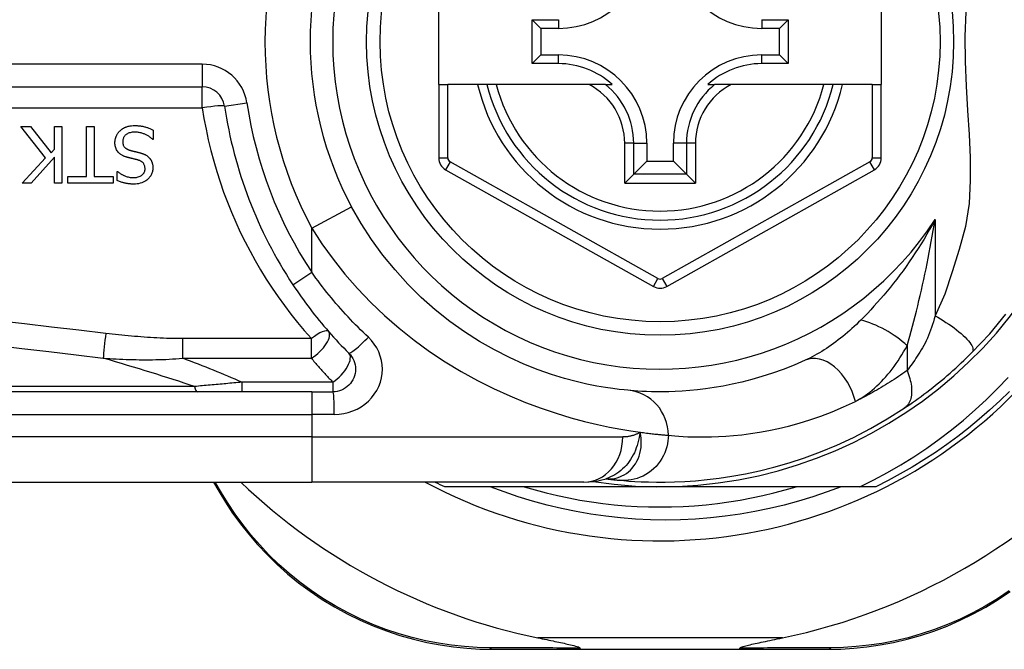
# Model space of a CAD drawing. Header units: inches. Extents: x 6 to 171, y 11 to 89.
# Tile 18 of 113: x 6.405 to 7.264, y 35.696 to 36.245. Entities that reach past the tile are written whole.
import ezdxf

# ---------------------------------------------------------------- set-up
doc = ezdxf.new("R2010")
doc.units = ezdxf.units.IN
doc.header["$MEASUREMENT"] = 0
doc.layers.add('Visible Edges(ANSI)', color=7, linetype='Continuous', lineweight=25)
doc.layers.add('Visible Tangent Edges(ANSI)', color=7, linetype='Continuous', lineweight=25)

msp = doc.modelspace()

# ---------------------------------------------------------------- linework, layer by layer
at = {"layer": 'Visible Edges(ANSI)'}
for p, q in [((6.77045, 36.18833), (6.77045, 36.26313)), ((7.15628, 36.26313), (7.15628, 36.18833)), ((6.85178, 36.20659), (6.85178, 36.24487)), ((6.85178, 36.24487), (6.85936, 36.2373)), ((6.85178, 36.24487), (6.87487, 36.24487)), ((7.05203, 36.24487), (7.07511, 36.24487)), ((7.07511, 36.24487), (7.06753, 36.2373)), ((7.07511, 36.24487), (7.07511, 36.20659)), ((6.85936, 36.2373), (6.85936, 36.21416)), ((6.87487, 36.2373), (6.85936, 36.2373)), ((7.06753, 36.2373), (7.05203, 36.2373)), ((7.06753, 36.21416), (7.06753, 36.2373)), ((6.85178, 36.20659), (6.85936, 36.21416)), ((6.85936, 36.21416), (6.87487, 36.21416)), ((7.05203, 36.21416), (7.06753, 36.21416)), ((7.07511, 36.20659), (7.06753, 36.21416)), ((6.87487, 36.20659), (6.85178, 36.20659)), ((7.07511, 36.20659), (7.05203, 36.20659)), ((5.91227, 36.18637), (6.56425, 36.18637)), ((6.77045, 36.18833), (6.77045, 36.12438)), ((6.77045, 36.18833), (6.77832, 36.18833)), ((6.8044, 36.18833), (6.77832, 36.18833)), ((6.8125, 36.18833), (6.8044, 36.18833)), ((6.82063, 36.18833), (6.8125, 36.18833)), ((6.90161, 36.18833), (6.82063, 36.18833)), ((6.91588, 36.18833), (6.90161, 36.18833)), ((6.91588, 36.18833), (6.92179, 36.18833)), ((7.0051, 36.18833), (7.01101, 36.18833)), ((7.02529, 36.18833), (7.01101, 36.18833)), ((7.10627, 36.18833), (7.02529, 36.18833)), ((7.1144, 36.18833), (7.10627, 36.18833)), ((7.1225, 36.18833), (7.1144, 36.18833)), ((7.1484, 36.18833), (7.1225, 36.18833)), ((7.1484, 36.18833), (7.15628, 36.18833)), ((7.15628, 36.12438), (7.15628, 36.18833)), ((6.42764, 36.12446), (6.40607, 36.1517)), ((6.40607, 36.1517), (6.41456, 36.1517)), ((6.41456, 36.1517), (6.43255, 36.1288)), ((6.43542, 36.1517), (6.44196, 36.1517)), ((6.43542, 36.13203), (6.43542, 36.1517)), ((6.44196, 36.1517), (6.44196, 36.10248)), ((6.46346, 36.10831), (6.46346, 36.1517)), ((6.46346, 36.1517), (6.47, 36.1517)), ((6.47, 36.1517), (6.47, 36.10831)), ((6.5216, 36.14874), (6.5216, 36.14053)), ((6.5216, 36.14053), (6.52112, 36.14053)), ((6.95188, 36.13715), (6.95188, 36.12164)), ((6.97501, 36.12164), (6.97501, 36.13715)), ((6.40726, 36.10248), (6.42764, 36.12446)), ((6.43542, 36.12509), (6.41524, 36.10248)), ((6.43255, 36.1288), (6.43542, 36.13203)), ((6.43542, 36.10248), (6.43542, 36.12509)), ((6.94046, 36.11022), (6.95188, 36.12164)), ((6.95188, 36.12164), (6.97501, 36.12164)), ((6.98644, 36.11022), (6.97501, 36.12164)), ((6.44695, 36.10248), (6.44695, 36.10831)), ((6.44695, 36.10831), (6.46346, 36.10831)), ((6.47, 36.10831), (6.48651, 36.10831)), ((6.48651, 36.10831), (6.48651, 36.10248)), ((6.49006, 36.1048), (6.49006, 36.11261)), ((6.49006, 36.11261), (6.49053, 36.11261)), ((6.77648, 36.11408), (6.95767, 36.01244)), ((6.94046, 36.11022), (6.93261, 36.10237)), ((6.96923, 36.01244), (7.15025, 36.11408)), ((6.99429, 36.10237), (6.98644, 36.11022)), ((6.41524, 36.10248), (6.40726, 36.10248)), ((6.44196, 36.10248), (6.43542, 36.10248)), ((6.48651, 36.10248), (6.44695, 36.10248)), ((6.65976, 35.92061), (6.01069, 35.92061)), ((6.65976, 35.92061), (6.67818, 35.92061)), ((6.01069, 35.84187), (6.65976, 35.84187)), ((6.57412, 35.84187), (6.57875, 35.83387)), ((6.89702, 35.84187), (6.65976, 35.84187)), ((6.91614, 35.8448), (6.91619, 35.84479)), ((6.96345, 35.83793), (6.77536, 35.83793)), ((7.13774, 35.83793), (6.96345, 35.83793)), ((7.15153, 35.83793), (7.13774, 35.83793)), ((6.81734, 35.6962), (6.89439, 35.6962)), ((6.89439, 35.6962), (7.0325, 35.6962)), ((7.0325, 35.6962), (7.10994, 35.6962))]:
    msp.add_line(p, q, dxfattribs=at)
at = {"layer": 'Visible Edges(ANSI)', "flags": 128}
for points in [[(6.49261, 36.14811), (6.49291, 36.14837), (6.49321, 36.14863), (6.49352, 36.14888), (6.49384, 36.14913), (6.49416, 36.14936), (6.49448, 36.14959), (6.49481, 36.14981), (6.49514, 36.15002), (6.49548, 36.15023), (6.49583, 36.15042), (6.49618, 36.15061), (6.49653, 36.15079), (6.49689, 36.15096), (6.49725, 36.15113), (6.49762, 36.15128), (6.498, 36.15143), (6.49844, 36.1516), (6.49901, 36.15178), (6.49971, 36.15197), (6.50055, 36.15215), (6.50153, 36.15232), (6.50267, 36.15245), (6.50398, 36.15254), (6.50545, 36.15257)], [(6.50545, 36.15257), (6.50614, 36.15257), (6.50684, 36.15255), (6.50755, 36.15253), (6.50825, 36.15249), (6.50896, 36.15244), (6.50968, 36.15237), (6.51038, 36.15229), (6.51109, 36.1522), (6.51179, 36.15209), (6.51249, 36.15196), (6.51318, 36.15181), (6.51386, 36.15165), (6.51452, 36.15146), (6.51518, 36.15126), (6.51584, 36.15105), (6.51649, 36.15083), (6.51715, 36.1506), (6.51779, 36.15037), (6.51844, 36.15012), (6.51908, 36.14986), (6.51972, 36.1496), (6.52035, 36.14932), (6.52098, 36.14904), (6.5216, 36.14874)], [(6.48814, 36.13766), (6.48815, 36.13815), (6.48818, 36.13864), (6.48822, 36.13912), (6.48828, 36.1396), (6.48835, 36.14008), (6.48844, 36.14055), (6.48855, 36.14103), (6.48867, 36.1415), (6.48881, 36.14196), (6.48896, 36.14242), (6.48913, 36.14288), (6.48931, 36.14334), (6.48951, 36.14379), (6.48972, 36.14423), (6.48994, 36.14466), (6.49018, 36.14508), (6.49043, 36.1455), (6.4907, 36.1459), (6.49099, 36.1463), (6.49128, 36.14668), (6.49159, 36.14706), (6.49192, 36.14742), (6.49226, 36.14777), (6.49261, 36.14811)], [(6.50593, 36.14691), (6.50504, 36.14689), (6.50413, 36.14684), (6.50323, 36.14675), (6.50233, 36.14661), (6.50145, 36.14642), (6.50059, 36.14617), (6.49979, 36.14587), (6.49909, 36.14554), (6.49849, 36.1452), (6.49798, 36.14485), (6.49754, 36.1445), (6.49717, 36.14415), (6.49682, 36.14379), (6.4965, 36.14341), (6.4962, 36.143), (6.49593, 36.14258), (6.4957, 36.14213), (6.49549, 36.14167), (6.49533, 36.14119), (6.49519, 36.1407), (6.49509, 36.14021), (6.49502, 36.13971), (6.49498, 36.1392), (6.49496, 36.13869)], [(6.52112, 36.14053), (6.52065, 36.14096), (6.52017, 36.14138), (6.51968, 36.14178), (6.51918, 36.14217), (6.51867, 36.14254), (6.51816, 36.14291), (6.51763, 36.14325), (6.51709, 36.14358), (6.51655, 36.1439), (6.516, 36.14421), (6.51543, 36.1445), (6.51486, 36.14477), (6.51428, 36.14504), (6.51369, 36.14528), (6.51306, 36.14553), (6.5124, 36.14576), (6.5117, 36.14599), (6.51096, 36.14621), (6.51019, 36.1464), (6.50939, 36.14657), (6.50857, 36.14671), (6.50771, 36.14682), (6.50683, 36.14689), (6.50593, 36.14691)], [(6.49791, 36.12525), (6.49739, 36.12542), (6.49686, 36.1256), (6.49634, 36.1258), (6.49583, 36.12601), (6.49532, 36.12623), (6.49482, 36.12648), (6.49433, 36.12673), (6.49385, 36.12701), (6.49338, 36.1273), (6.49292, 36.12761), (6.49248, 36.12794), (6.49203, 36.12831), (6.49154, 36.12876), (6.49104, 36.12928), (6.49054, 36.12988), (6.49005, 36.13058), (6.48959, 36.13136), (6.48918, 36.1322), (6.48885, 36.13307), (6.48858, 36.13396), (6.48838, 36.13487), (6.48825, 36.13579), (6.48817, 36.13672), (6.48814, 36.13766)], [(6.49496, 36.13869), (6.49498, 36.13808), (6.49503, 36.13746), (6.49512, 36.13685), (6.49526, 36.13625), (6.49545, 36.13566), (6.49568, 36.1351), (6.49594, 36.13461), (6.49621, 36.13419), (6.49648, 36.13383), (6.49674, 36.13353), (6.49699, 36.13328), (6.49725, 36.13305), (6.49753, 36.13282), (6.49781, 36.13262), (6.4981, 36.13242), (6.49841, 36.13224), (6.49872, 36.13207), (6.49903, 36.13191), (6.49935, 36.13176), (6.49968, 36.13162), (6.50001, 36.13149), (6.50035, 36.13137), (6.50068, 36.13126), (6.50102, 36.13116)], [(6.508, 36.12266), (6.50755, 36.12278), (6.50709, 36.1229), (6.50664, 36.12302), (6.50619, 36.12313), (6.50575, 36.12325), (6.50531, 36.12336), (6.50487, 36.12346), (6.50443, 36.12357), (6.504, 36.12368), (6.50357, 36.12378), (6.50314, 36.12388), (6.50272, 36.12399), (6.5023, 36.12409), (6.50189, 36.12419), (6.50147, 36.12429), (6.50106, 36.1244), (6.50066, 36.1245), (6.50025, 36.1246), (6.49985, 36.12471), (6.49946, 36.12481), (6.49907, 36.12492), (6.49868, 36.12503), (6.49829, 36.12514), (6.49791, 36.12525)], [(6.50102, 36.13116), (6.50139, 36.13105), (6.50174, 36.13096), (6.50207, 36.13087), (6.50238, 36.13079), (6.50268, 36.13071), (6.50297, 36.13063), (6.50325, 36.13056), (6.50353, 36.13049), (6.50381, 36.13042), (6.50409, 36.13035), (6.50438, 36.13028), (6.50467, 36.13021), (6.50498, 36.13014), (6.5053, 36.13006), (6.50563, 36.12998), (6.50599, 36.1299), (6.50637, 36.1298), (6.50677, 36.12971), (6.50721, 36.1296), (6.50767, 36.12948), (6.50817, 36.12936), (6.50871, 36.12923), (6.50929, 36.12908), (6.50992, 36.12892)], [(6.50992, 36.12892), (6.5102, 36.12885), (6.51049, 36.12876), (6.51078, 36.12868), (6.51107, 36.12859), (6.51135, 36.1285), (6.51164, 36.12841), (6.51192, 36.12831), (6.5122, 36.12821), (6.51248, 36.1281), (6.51276, 36.128), (6.51304, 36.12788), (6.51332, 36.12777), (6.51359, 36.12765), (6.51386, 36.12753), (6.51413, 36.1274), (6.5144, 36.12727), (6.51469, 36.12712), (6.51504, 36.12693), (6.51544, 36.12669), (6.5159, 36.1264), (6.5164, 36.12604), (6.51693, 36.12562), (6.51749, 36.12514), (6.51805, 36.12458)], [(6.51805, 36.12458), (6.51825, 36.12435), (6.51845, 36.12413), (6.51864, 36.1239), (6.51882, 36.12366), (6.51899, 36.12342), (6.51916, 36.12318), (6.51932, 36.12293), (6.51947, 36.12268), (6.51962, 36.12242), (6.51976, 36.12216), (6.5199, 36.1219), (6.52003, 36.12163), (6.52015, 36.12136), (6.52027, 36.12109), (6.52038, 36.12081), (6.5205, 36.1205), (6.52062, 36.12013), (6.52075, 36.1197), (6.52087, 36.11921), (6.52099, 36.11864), (6.52109, 36.11801), (6.52117, 36.11731), (6.52122, 36.11653), (6.52124, 36.11568)], [(6.52124, 36.11568), (6.52122, 36.11488), (6.52116, 36.11408), (6.52104, 36.1133), (6.52089, 36.11252), (6.52068, 36.11175), (6.52042, 36.111), (6.52011, 36.11025), (6.51975, 36.10954), (6.51935, 36.10885), (6.51891, 36.10819), (6.51842, 36.10755), (6.5179, 36.10694), (6.51733, 36.10635), (6.51667, 36.10573), (6.51589, 36.10508), (6.51498, 36.10443), (6.51394, 36.1038), (6.51276, 36.10321), (6.51148, 36.10269), (6.51017, 36.10228), (6.50882, 36.10197), (6.50746, 36.10176), (6.50608, 36.10164), (6.50469, 36.10161)], [(6.51442, 36.11501), (6.51441, 36.1156), (6.51436, 36.1162), (6.51427, 36.11679), (6.51414, 36.11737), (6.51396, 36.11794), (6.51374, 36.11848), (6.51349, 36.11896), (6.51323, 36.11939), (6.51295, 36.11976), (6.51267, 36.12008), (6.5124, 36.12036), (6.51211, 36.12061), (6.51182, 36.12086), (6.51151, 36.12109), (6.51119, 36.1213), (6.51087, 36.1215), (6.51053, 36.12169), (6.51018, 36.12187), (6.50983, 36.12203), (6.50947, 36.12218), (6.50911, 36.12231), (6.50875, 36.12244), (6.50838, 36.12256), (6.508, 36.12266)], [(6.49053, 36.11261), (6.4909, 36.11229), (6.49127, 36.11198), (6.49165, 36.11168), (6.49204, 36.11139), (6.49244, 36.11111), (6.49284, 36.11084), (6.49326, 36.11057), (6.49367, 36.11032), (6.4941, 36.11008), (6.49453, 36.10984), (6.49496, 36.10962), (6.4954, 36.1094), (6.49584, 36.10919), (6.49628, 36.10899), (6.49677, 36.10877), (6.49736, 36.10854), (6.49803, 36.10829), (6.49878, 36.10805), (6.49961, 36.10783), (6.50052, 36.10763), (6.50145, 36.10747), (6.50238, 36.10736), (6.50331, 36.10729), (6.50425, 36.10727)], [(6.50425, 36.10727), (6.50511, 36.10729), (6.50596, 36.10735), (6.50681, 36.10746), (6.50765, 36.10762), (6.50847, 36.10783), (6.50928, 36.10811), (6.51002, 36.10843), (6.51068, 36.10878), (6.51125, 36.10914), (6.51173, 36.10949), (6.51214, 36.10983), (6.51247, 36.11015), (6.51278, 36.11048), (6.51306, 36.11082), (6.51332, 36.11118), (6.51355, 36.11156), (6.51376, 36.11196), (6.51394, 36.11237), (6.5141, 36.11279), (6.51422, 36.11322), (6.51431, 36.11366), (6.51437, 36.11411), (6.51441, 36.11456), (6.51442, 36.11501)], [(6.50469, 36.10161), (6.50412, 36.10161), (6.50356, 36.10162), (6.50299, 36.10164), (6.50242, 36.10167), (6.50185, 36.1017), (6.50129, 36.10175), (6.50072, 36.1018), (6.50016, 36.10187), (6.4996, 36.10194), (6.49904, 36.10202), (6.49848, 36.10211), (6.49792, 36.10221), (6.49736, 36.10232), (6.4968, 36.10244), (6.49623, 36.10257), (6.49563, 36.10273), (6.495, 36.1029), (6.49434, 36.10309), (6.49367, 36.10331), (6.49298, 36.10355), (6.49226, 36.10382), (6.49154, 36.10412), (6.4908, 36.10444), (6.49006, 36.1048)], [(6.93543, 35.9219), (6.93219, 35.92222), (6.92782, 35.9227), (6.92235, 35.92339), (6.91581, 35.92435), (6.90825, 35.92564), (6.89973, 35.92733), (6.89029, 35.92951), (6.87997, 35.93226), (6.86885, 35.93568), (6.85706, 35.93984), (6.84473, 35.94477), (6.83202, 35.9505), (6.81905, 35.95705), (6.80596, 35.96445), (6.7929, 35.97274), (6.78, 35.98193), (6.76742, 35.99199), (6.75524, 36.00285), (6.74352, 36.01446), (6.73234, 36.02676), (6.72178, 36.03969), (6.71189, 36.0532), (6.70277, 36.06722), (6.69446, 36.0817)], [(6.64334, 36.01389), (6.64513, 36.01121), (6.64694, 36.00855), (6.64877, 36.0059), (6.65062, 36.00327), (6.6525, 36.00066), (6.6544, 35.99805), (6.65632, 35.99547), (6.65827, 35.9929), (6.66023, 35.99034), (6.66222, 35.9878), (6.66423, 35.98528), (6.66626, 35.98278), (6.66831, 35.98029), (6.67038, 35.97783), (6.67247, 35.97538), (6.67457, 35.97295), (6.6767, 35.97054), (6.67885, 35.96815), (6.68101, 35.96577), (6.6832, 35.96342), (6.6854, 35.96109), (6.68761, 35.95878), (6.68985, 35.95649), (6.6921, 35.95422)], [(7.23534, 35.95476), (7.25081, 35.97121), (7.26502, 35.98818)], [(6.6921, 35.95422), (6.69339, 35.9528), (6.69452, 35.95125), (6.69551, 35.94959), (6.69633, 35.94785), (6.69699, 35.94603), (6.69747, 35.94416), (6.69776, 35.94224), (6.69787, 35.94031), (6.69778, 35.93838), (6.69749, 35.93647), (6.69701, 35.93459), (6.69635, 35.93277), (6.69552, 35.93101), (6.69453, 35.92935), (6.69339, 35.9278), (6.6921, 35.92637), (6.69067, 35.92508), (6.68913, 35.92394), (6.68747, 35.92294), (6.68573, 35.92212), (6.68391, 35.92146), (6.68203, 35.92099), (6.68011, 35.92071), (6.67818, 35.92061)], [(7.17639, 35.90635), (7.17875, 35.90794), (7.18115, 35.90958), (7.18358, 35.91126), (7.18604, 35.913), (7.18852, 35.91478), (7.19102, 35.91661), (7.19354, 35.91848), (7.19607, 35.92038), (7.1986, 35.92233), (7.20115, 35.92432), (7.2037, 35.92636), (7.20625, 35.92842), (7.20879, 35.93051), (7.2113, 35.93262), (7.21381, 35.93475), (7.21629, 35.93691), (7.21875, 35.93908), (7.2212, 35.94128), (7.22362, 35.94349), (7.22601, 35.94572), (7.22838, 35.94796), (7.23073, 35.95022), (7.23305, 35.95248), (7.23534, 35.95476)], [(7.08991, 35.94806), (7.08026, 35.94386), (7.07075, 35.9401), (7.06142, 35.93677), (7.05229, 35.93383), (7.04339, 35.93127), (7.03475, 35.92906), (7.02639, 35.92718), (7.01834, 35.92559), (7.01059, 35.92427), (7.00316, 35.9232), (6.99605, 35.92235), (6.98927, 35.9217), (6.98283, 35.92122), (6.97672, 35.9209), (6.97096, 35.9207), (6.96556, 35.92062), (6.96052, 35.92062), (6.95583, 35.9207), (6.9515, 35.92083), (6.94755, 35.92101), (6.94396, 35.92122), (6.94074, 35.92145), (6.93789, 35.92168), (6.93543, 35.9219)], [(7.13774, 35.83793), (7.14979, 35.84391), (7.16163, 35.85025), (7.17326, 35.85697), (7.18468, 35.86405), (7.19588, 35.8715), (7.20684, 35.8793), (7.21755, 35.88746), (7.22801, 35.89596), (7.23821, 35.9048), (7.2481, 35.91395), (7.25769, 35.9234), (7.26697, 35.93315)], [(7.26821, 35.92097), (7.25962, 35.91261), (7.25079, 35.90449), (7.24175, 35.89662), (7.23249, 35.88901), (7.22302, 35.88166), (7.21334, 35.87457), (7.20348, 35.86776), (7.19343, 35.86122), (7.1832, 35.85496), (7.17281, 35.84899), (7.16225, 35.84332), (7.15153, 35.83793)], [(6.92819, 35.84349), (6.93191, 35.84317), (6.93629, 35.84283), (6.94132, 35.84251), (6.94701, 35.84222), (6.95333, 35.84201), (6.9603, 35.84188), (6.96789, 35.8419), (6.97611, 35.84208), (6.98494, 35.84247), (6.99437, 35.84312), (7.00439, 35.84406), (7.01499, 35.84535), (7.02615, 35.84703), (7.03784, 35.84915), (7.05005, 35.85177), (7.06275, 35.85494), (7.0759, 35.85871), (7.08946, 35.86314), (7.10338, 35.86829), (7.11763, 35.8742), (7.13212, 35.88092), (7.1468, 35.88849), (7.16157, 35.89695), (7.17639, 35.90635)], [(6.89702, 35.84187), (6.90656, 35.84257), (6.91645, 35.84489)], [(6.91619, 35.84479), (6.91685, 35.84471), (6.91749, 35.84463), (6.91812, 35.84456), (6.91874, 35.84448), (6.91934, 35.84441), (6.91993, 35.84435), (6.92051, 35.84428), (6.92107, 35.84422), (6.92162, 35.84416), (6.92216, 35.8441), (6.92268, 35.84404), (6.92318, 35.84399), (6.92368, 35.84394), (6.92416, 35.84389), (6.92462, 35.84384), (6.92508, 35.84379), (6.92551, 35.84375), (6.92594, 35.84371), (6.92635, 35.84367), (6.92675, 35.84363), (6.92713, 35.84359), (6.9275, 35.84356), (6.92785, 35.84353), (6.92819, 35.84349)], [(6.57875, 35.83387), (6.5845, 35.82438), (6.59076, 35.81496), (6.59753, 35.80563), (6.60479, 35.79645), (6.61253, 35.78746), (6.62076, 35.77869), (6.62947, 35.77019), (6.63864, 35.762), (6.64826, 35.75417), (6.65832, 35.74674), (6.66875, 35.73974), (6.67952, 35.73321), (6.69056, 35.72716), (6.70185, 35.72162), (6.71331, 35.71661), (6.72492, 35.71216), (6.73661, 35.70829), (6.74834, 35.70498), (6.76008, 35.70222), (6.77178, 35.7), (6.78341, 35.6983), (6.79491, 35.69712), (6.80624, 35.69643), (6.81734, 35.6962)], [(7.12123, 35.83793), (7.109, 35.83333), (7.09661, 35.82911), (7.0841, 35.82529), (7.0715, 35.82185), (7.0588, 35.81882), (7.04603, 35.81619), (7.03319, 35.81395), (7.02028, 35.81212), (7.00733, 35.8107), (6.99433, 35.80968), (6.9813, 35.80906), (6.96825, 35.80885), (6.95519, 35.80905), (6.94212, 35.80967), (6.92907, 35.81069), (6.91608, 35.81212), (6.90316, 35.81395), (6.89031, 35.81619), (6.87754, 35.81883), (6.86486, 35.82186), (6.85229, 35.82529), (6.83983, 35.82912), (6.82749, 35.83333), (6.81528, 35.83793)], [(6.8449, 35.83793), (6.85452, 35.83512), (6.86421, 35.83255), (6.87396, 35.83022), (6.88376, 35.82812), (6.89362, 35.82628), (6.90351, 35.82467), (6.91345, 35.82331), (6.92341, 35.8222), (6.9334, 35.82133), (6.9434, 35.82071), (6.95342, 35.82034), (6.96345, 35.82022), (6.97347, 35.82034), (6.98349, 35.82071), (6.9935, 35.82133), (7.00349, 35.8222), (7.01345, 35.82331), (7.02338, 35.82467), (7.03328, 35.82628), (7.04313, 35.82812), (7.05294, 35.83022), (7.06269, 35.83255), (7.07238, 35.83512), (7.082, 35.83793)], [(7.10994, 35.6962), (7.12101, 35.69643), (7.13231, 35.69711), (7.14378, 35.69829), (7.15538, 35.69998), (7.16705, 35.70219), (7.17875, 35.70494), (7.19046, 35.70823), (7.20212, 35.71208), (7.2137, 35.7165), (7.22515, 35.72148), (7.23641, 35.727), (7.24744, 35.73302), (7.25819, 35.73953), (7.26862, 35.7465)], [(6.85679, 35.7062), (6.85878, 35.70579), (6.86075, 35.70539), (6.86269, 35.70499), (6.8646, 35.7046), (6.86647, 35.70421), (6.8683, 35.70383), (6.87009, 35.70346), (6.87183, 35.7031), (6.87352, 35.70274), (6.87516, 35.70239), (6.87675, 35.70206), (6.87828, 35.70173), (6.87975, 35.70141), (6.88115, 35.7011), (6.88249, 35.7008), (6.88387, 35.70049), (6.88534, 35.70015), (6.88684, 35.69978), (6.88833, 35.69941), (6.88974, 35.69902), (6.89104, 35.69864), (6.89225, 35.69822), (6.89323, 35.69778), (6.89379, 35.69727)], [(7.03311, 35.69727), (7.0335, 35.69768), (7.03422, 35.69805), (7.03505, 35.69837), (7.036, 35.69868), (7.03701, 35.69898), (7.03807, 35.69927), (7.03924, 35.69958), (7.0405, 35.69989), (7.04186, 35.70022), (7.0433, 35.70055), (7.04483, 35.7009), (7.04642, 35.70125), (7.04807, 35.70161), (7.04979, 35.70198), (7.05156, 35.70235), (7.0534, 35.70274), (7.0553, 35.70314), (7.05726, 35.70355), (7.05928, 35.70397), (7.06136, 35.7044), (7.06348, 35.70484), (7.06565, 35.70529), (7.06786, 35.70574), (7.07011, 35.7062)], [(6.89439, 35.6962), (6.89437, 35.6962), (6.89434, 35.69621), (6.89431, 35.69622), (6.89429, 35.69623), (6.89426, 35.69625), (6.89424, 35.69627), (6.89421, 35.6963), (6.89418, 35.69632), (6.89416, 35.69636), (6.89413, 35.69639), (6.89411, 35.69643), (6.89408, 35.69647), (6.89406, 35.69652), (6.89403, 35.69657), (6.89401, 35.69663), (6.89398, 35.69668), (6.89396, 35.69675), (6.89393, 35.69681), (6.89391, 35.69688), (6.89388, 35.69695), (6.89386, 35.69703), (6.89384, 35.69711), (6.89381, 35.69719), (6.89379, 35.69727)], [(7.0325, 35.6962), (7.03253, 35.6962), (7.03256, 35.69621), (7.03258, 35.69622), (7.03261, 35.69623), (7.03263, 35.69625), (7.03266, 35.69627), (7.03269, 35.6963), (7.03271, 35.69632), (7.03274, 35.69636), (7.03276, 35.69639), (7.03279, 35.69643), (7.03281, 35.69647), (7.03284, 35.69652), (7.03286, 35.69657), (7.03289, 35.69663), (7.03291, 35.69668), (7.03294, 35.69675), (7.03296, 35.69681), (7.03299, 35.69688), (7.03301, 35.69695), (7.03304, 35.69703), (7.03306, 35.69711), (7.03308, 35.69719), (7.03311, 35.69727)]]:
    msp.add_lwpolyline(points, dxfattribs=at)
at = {"layer": 'Visible Edges(ANSI)'}
msp.add_circle((6.96345, 36.22573), 0.25591, dxfattribs=at)
for centre, radius, start, end in [((6.96345, 36.22573), 0.43504, 241.92751, 118.07249), ((6.96345, 36.22573), 0.3878, 261.33391, 70.21195), ((6.96345, 36.22573), 0.30512, 151.83282, 208.16718), ((6.87487, 36.31431), 0.07702, 270, 0), ((7.05203, 36.31431), 0.07702, 180, 270), ((6.87487, 36.13715), 0.07702, 0, 90), ((7.05203, 36.13715), 0.07702, 90, 180), ((6.87487, 36.13715), 0.06944, 47.48259, 90), ((7.05203, 36.13715), 0.06944, 90, 132.51741), ((6.56425, 36.16669), 0.01969, 8.41327, 90), ((6.96345, 36.22573), 0.15551, 193.91643, 346.08357), ((6.96345, 36.22573), 0.38386, 188.41327, 213.49631), ((6.78226, 36.12438), 0.01181, 180, 240.70877), ((7.14446, 36.12438), 0.01181, 299.31319, 0), ((6.96345, 36.02274), 0.01181, 240.70877, 299.31319), ((6.96345, 36.22488), 0.52953, 281.6205, 318.6133), ((6.96345, 36.22488), 0.52953, 226.3272, 258.3795), ((6.96345, 36.22573), 0.431, 242.95157, 244.12615)]:
    msp.add_arc(centre, radius, start, end, dxfattribs=at)
at = {"layer": 'Visible Tangent Edges(ANSI)'}
for p, q in [((6.87487, 36.24487), (6.87487, 36.2373)), ((7.05203, 36.24487), (7.05203, 36.2373)), ((6.87487, 36.20659), (6.87487, 36.21416)), ((7.05203, 36.20659), (7.05203, 36.21416)), ((6.56425, 36.20606), (5.91227, 36.20606)), ((6.56425, 36.20606), (6.56425, 36.18637)), ((6.56425, 36.16808), (6.56425, 36.18637)), ((6.77832, 36.12438), (6.77832, 36.18833)), ((7.1484, 36.18833), (7.1484, 36.12438)), ((5.91227, 36.16808), (6.56425, 36.16808)), ((6.58372, 36.16957), (6.60319, 36.17245)), ((6.93261, 36.10237), (6.93261, 36.13715)), ((6.94046, 36.13715), (6.93261, 36.13715)), ((6.94046, 36.11022), (6.94046, 36.13715)), ((6.94046, 36.13715), (6.95188, 36.13715)), ((6.98644, 36.13715), (6.97501, 36.13715)), ((6.99429, 36.13715), (6.98644, 36.13715)), ((6.98644, 36.13715), (6.98644, 36.11022)), ((6.99429, 36.13715), (6.99429, 36.10237)), ((6.77045, 36.12438), (6.77832, 36.12438)), ((7.1484, 36.12438), (7.15628, 36.12438)), ((6.78033, 36.12095), (6.77648, 36.11408)), ((6.96152, 36.01931), (6.78033, 36.12095)), ((7.14639, 36.12094), (6.96537, 36.01931)), ((7.15025, 36.11408), (7.14639, 36.12094)), ((6.98644, 36.11022), (6.94046, 36.11022)), ((6.93261, 36.10237), (6.99429, 36.10237)), ((6.65976, 36.06312), (6.69446, 36.0817)), ((7.20315, 36.07077), (7.20315, 35.98684)), ((6.65976, 36.02475), (6.65976, 36.06312)), ((6.64334, 36.01389), (6.65976, 36.02475)), ((6.95767, 36.01244), (6.96152, 36.01931)), ((6.96537, 36.01931), (6.96923, 36.01244)), ((6.65941, 35.96694), (6.54721, 35.96694)), ((6.54721, 35.94984), (6.54721, 35.96694)), ((6.65941, 35.94984), (6.65941, 35.96694)), ((7.17885, 35.96077), (7.17885, 35.93911)), ((6.54721, 35.94984), (6.65941, 35.94984)), ((6.59884, 35.92896), (6.59884, 35.92061)), ((6.67818, 35.92896), (6.59884, 35.92896)), ((6.67818, 35.92896), (6.67818, 35.92061)), ((6.55751, 35.92521), (6.00837, 35.92521)), ((6.65976, 35.92061), (6.65976, 35.90093)), ((6.01069, 35.90093), (6.65976, 35.90093)), ((6.67941, 35.90093), (6.65976, 35.90093)), ((6.65976, 35.90093), (6.65976, 35.88124)), ((6.65976, 35.88124), (6.01069, 35.88124)), ((6.65976, 35.88124), (6.93091, 35.88124)), ((6.65976, 35.88124), (6.65976, 35.84187)), ((6.58112, 35.83242), (6.57561, 35.84187)), ((7.07011, 35.7062), (6.85679, 35.7062))]:
    msp.add_line(p, q, dxfattribs=at)
at = {"layer": 'Visible Tangent Edges(ANSI)', "flags": 128}
for points in [[(7.22996, 36.25187), (7.22922, 36.23015), (7.22947, 36.20852), (7.23036, 36.18683), (7.23156, 36.16562), (7.2328, 36.14494), (7.23374, 36.12468), (7.23394, 36.10471), (7.23286, 36.08479), (7.22976, 36.06467), (7.22417, 36.04463), (7.21824, 36.02501), (7.21179, 36.00576), (7.20315, 35.98684)], [(6.56425, 36.16808), (6.56579, 36.15869), (6.56756, 36.14934), (6.56957, 36.14005), (6.57179, 36.13083), (6.57424, 36.12167), (6.57692, 36.11258), (6.57981, 36.10356), (6.58291, 36.09463), (6.58623, 36.08579), (6.58976, 36.07705), (6.59349, 36.0684), (6.59743, 36.05986), (6.60157, 36.05143), (6.60591, 36.04312), (6.61044, 36.03492), (6.61517, 36.02684), (6.62008, 36.01888), (6.62517, 36.01105), (6.63045, 36.00336), (6.6359, 35.99579), (6.64152, 35.98836), (6.64732, 35.98108), (6.65328, 35.97393), (6.65941, 35.96694)], [(7.20315, 36.07077), (7.20084, 36.06644), (7.19848, 36.06215), (7.19607, 36.05793), (7.19361, 36.05375), (7.19111, 36.04963), (7.18857, 36.04557), (7.18599, 36.04157), (7.18337, 36.03763), (7.18072, 36.03374), (7.17804, 36.02992), (7.17534, 36.02616), (7.1726, 36.02246), (7.16984, 36.01882), (7.16706, 36.01525), (7.16425, 36.01174), (7.16142, 36.00828), (7.15857, 36.00489), (7.1557, 36.00155), (7.15283, 35.99829), (7.14994, 35.99509), (7.14706, 35.99197), (7.14418, 35.98892), (7.14131, 35.98596), (7.13846, 35.98307)], [(7.17885, 35.96077), (7.18004, 35.9649), (7.18123, 35.96911), (7.18241, 35.97338), (7.18357, 35.97772), (7.18473, 35.98211), (7.18587, 35.98654), (7.18699, 35.99101), (7.1881, 35.99551), (7.18919, 36.00004), (7.19026, 36.0046), (7.19131, 36.00918), (7.19234, 36.01378), (7.19335, 36.01842), (7.19435, 36.02308), (7.19532, 36.02776), (7.19628, 36.03247), (7.19721, 36.0372), (7.19813, 36.04194), (7.19902, 36.04671), (7.19989, 36.05149), (7.20074, 36.05629), (7.20157, 36.06111), (7.20237, 36.06593), (7.20315, 36.07077)], [(6.65976, 36.06312), (6.66864, 36.04941), (6.67828, 36.03606), (6.68862, 36.02311), (6.69961, 36.01058), (6.71119, 35.99852), (6.72331, 35.98697), (6.73592, 35.97596), (6.74895, 35.96554), (6.76237, 35.95574), (6.77611, 35.9466), (6.79009, 35.93816), (6.8042, 35.93043), (6.81833, 35.92341), (6.83236, 35.91706), (6.84621, 35.91136), (6.85975, 35.90631), (6.87289, 35.90187), (6.88553, 35.89804), (6.89755, 35.89478), (6.90887, 35.89208), (6.9194, 35.88984), (6.92912, 35.88802), (6.93799, 35.88655), (6.94598, 35.88538)], [(6.7091, 35.96814), (6.70682, 35.9703), (6.70456, 35.97247), (6.70232, 35.97466), (6.70009, 35.97687), (6.69788, 35.9791), (6.69569, 35.98136), (6.69352, 35.98362), (6.69136, 35.98591), (6.68923, 35.98822), (6.68712, 35.99054), (6.68502, 35.99288), (6.68295, 35.99524), (6.68089, 35.99761), (6.67886, 36.00001), (6.67685, 36.00241), (6.67486, 36.00484), (6.67289, 36.00727), (6.67095, 36.00973), (6.66903, 36.0122), (6.66713, 36.01468), (6.66525, 36.01718), (6.66339, 36.01969), (6.66156, 36.02221), (6.65976, 36.02475)], [(7.20315, 35.98684), (7.20247, 35.98426), (7.20174, 35.98171), (7.20097, 35.9792), (7.20016, 35.97673), (7.19931, 35.9743), (7.19841, 35.97192), (7.19747, 35.9696), (7.1965, 35.96733), (7.19548, 35.96513), (7.19443, 35.963), (7.19335, 35.96094), (7.19224, 35.95896), (7.19111, 35.95706), (7.18996, 35.95524), (7.18882, 35.95345), (7.18768, 35.9517), (7.18655, 35.94999), (7.18542, 35.94831), (7.1843, 35.94667), (7.18318, 35.94507), (7.18208, 35.94352), (7.18099, 35.942), (7.17991, 35.94053), (7.17885, 35.93911)], [(7.20315, 35.98684), (7.20552, 35.98551), (7.20791, 35.98412), (7.21032, 35.98265), (7.21272, 35.98114), (7.2151, 35.97957), (7.21744, 35.97796), (7.21972, 35.97632), (7.22191, 35.97465), (7.22401, 35.97298), (7.22598, 35.97132), (7.22782, 35.96968), (7.2295, 35.96807), (7.23101, 35.9665), (7.23234, 35.96499), (7.23348, 35.96355), (7.23442, 35.96219), (7.23517, 35.96091), (7.23573, 35.95973), (7.23609, 35.95864), (7.23627, 35.95766), (7.23628, 35.95678), (7.23611, 35.95601), (7.2358, 35.95534), (7.23534, 35.95476)], [(6.48023, 35.97145), (6.45656, 35.97421), (6.43289, 35.97698), (6.40922, 35.97976), (6.38555, 35.98255)], [(7.13846, 35.98307), (7.13656, 35.9812), (7.13464, 35.97935), (7.1327, 35.97753), (7.13074, 35.97575), (7.12878, 35.974), (7.1268, 35.97228), (7.1248, 35.97059), (7.1228, 35.96894), (7.12079, 35.96733), (7.11877, 35.96576), (7.11674, 35.96423), (7.1147, 35.96273), (7.11266, 35.96127), (7.11061, 35.95986), (7.10855, 35.95848), (7.10648, 35.95713), (7.1044, 35.95584), (7.10233, 35.95458), (7.10025, 35.95337), (7.09817, 35.95221), (7.0961, 35.95109), (7.09403, 35.95003), (7.09197, 35.94901), (7.08991, 35.94806)], [(6.54721, 35.96694), (6.54441, 35.96695), (6.54161, 35.96698), (6.53881, 35.96703), (6.53601, 35.9671), (6.53321, 35.96719), (6.53042, 35.96729), (6.52762, 35.96742), (6.52482, 35.96755), (6.52203, 35.96771), (6.51923, 35.96787), (6.51644, 35.96806), (6.51365, 35.96825), (6.51086, 35.96846), (6.50807, 35.96867), (6.50528, 35.9689), (6.50249, 35.96915), (6.4997, 35.9694), (6.49692, 35.96966), (6.49413, 35.96994), (6.49135, 35.97022), (6.48857, 35.97051), (6.48579, 35.97082), (6.48301, 35.97113), (6.48023, 35.97145)], [(6.38323, 35.96134), (6.4069, 35.95847), (6.43057, 35.95562), (6.45423, 35.95277), (6.47791, 35.94993)], [(6.67941, 35.90093), (6.68353, 35.90112), (6.68762, 35.90169), (6.69163, 35.90263), (6.69551, 35.90394), (6.69923, 35.90559), (6.70276, 35.90758), (6.70606, 35.90987), (6.70909, 35.91244), (6.71184, 35.9153), (6.71428, 35.91841), (6.7164, 35.92173), (6.71816, 35.92524), (6.71957, 35.92888), (6.72059, 35.93264), (6.72121, 35.93647), (6.7214, 35.94033), (6.72118, 35.94419), (6.72055, 35.94801), (6.71953, 35.95176), (6.71813, 35.9554), (6.71637, 35.95889), (6.71427, 35.9622), (6.71184, 35.9653), (6.7091, 35.96814)], [(7.13369, 35.91223), (7.13585, 35.91333), (7.13799, 35.91455), (7.14013, 35.91586), (7.14224, 35.91727), (7.14434, 35.91878), (7.14642, 35.92038), (7.14847, 35.92206), (7.1505, 35.92382), (7.15251, 35.92566), (7.15449, 35.92757), (7.15643, 35.92955), (7.15835, 35.9316), (7.16023, 35.93371), (7.16209, 35.93589), (7.16392, 35.93813), (7.16572, 35.94043), (7.16748, 35.94279), (7.16922, 35.94521), (7.17091, 35.94769), (7.17258, 35.95021), (7.17421, 35.95278), (7.17579, 35.9554), (7.17734, 35.95807), (7.17885, 35.96077)], [(6.47791, 35.94993), (6.48075, 35.94974), (6.4836, 35.94956), (6.48646, 35.94939), (6.48932, 35.94924), (6.49218, 35.9491), (6.49504, 35.94898), (6.49791, 35.94887), (6.50078, 35.94878), (6.50365, 35.9487), (6.50653, 35.94863), (6.50941, 35.94859), (6.5123, 35.94856), (6.51519, 35.94855), (6.51808, 35.94855), (6.52097, 35.94858), (6.52387, 35.94863), (6.52678, 35.94869), (6.52969, 35.94878), (6.5326, 35.94889), (6.53551, 35.94903), (6.53843, 35.94919), (6.54135, 35.94938), (6.54428, 35.9496), (6.54721, 35.94984)], [(6.65941, 35.94984), (6.66017, 35.94894), (6.66093, 35.94804), (6.6617, 35.94714), (6.66246, 35.94625), (6.66323, 35.94536), (6.664, 35.94447), (6.66477, 35.94358), (6.66554, 35.9427), (6.66632, 35.94182), (6.6671, 35.94094), (6.66788, 35.94007), (6.66866, 35.9392), (6.66944, 35.93833), (6.67023, 35.93746), (6.67101, 35.9366), (6.6718, 35.93574), (6.67259, 35.93488), (6.67339, 35.93403), (6.67418, 35.93318), (6.67498, 35.93233), (6.67578, 35.93148), (6.67658, 35.93063), (6.67738, 35.92979), (6.67818, 35.92896)], [(7.17885, 35.93911), (7.17695, 35.93776), (7.17504, 35.93643), (7.17314, 35.93513), (7.17125, 35.93384), (7.16936, 35.93259), (7.16747, 35.93135), (7.16559, 35.93014), (7.1637, 35.92894), (7.16181, 35.92776), (7.15992, 35.92659), (7.15803, 35.92545), (7.15614, 35.92432), (7.15426, 35.92321), (7.15237, 35.92212), (7.15049, 35.92105), (7.1486, 35.91999), (7.14673, 35.91896), (7.14485, 35.91794), (7.14298, 35.91694), (7.14112, 35.91597), (7.13926, 35.915), (7.1374, 35.91406), (7.13555, 35.91314), (7.13369, 35.91223)], [(7.17885, 35.93911), (7.17951, 35.93743), (7.18013, 35.93573), (7.18069, 35.93402), (7.18119, 35.9323), (7.18163, 35.93058), (7.182, 35.92887), (7.18231, 35.92717), (7.18254, 35.92549), (7.1827, 35.92383), (7.18278, 35.92222), (7.18278, 35.92064), (7.18271, 35.91911), (7.18256, 35.91764), (7.18233, 35.91623), (7.18202, 35.91489), (7.18165, 35.91361), (7.1812, 35.91242), (7.18068, 35.9113), (7.1801, 35.91026), (7.17946, 35.90931), (7.17876, 35.90844), (7.17802, 35.90766), (7.17722, 35.90696), (7.17639, 35.90635)], [(6.59884, 35.92896), (6.5971, 35.92879), (6.59537, 35.92863), (6.59363, 35.92847), (6.5919, 35.92831), (6.59017, 35.92815), (6.58844, 35.92799), (6.58671, 35.92783), (6.58498, 35.92767), (6.58325, 35.92751), (6.58152, 35.92735), (6.5798, 35.9272), (6.57807, 35.92704), (6.57635, 35.92688), (6.57463, 35.92673), (6.5729, 35.92657), (6.57119, 35.92642), (6.56947, 35.92626), (6.56775, 35.92611), (6.56604, 35.92596), (6.56433, 35.92581), (6.56262, 35.92566), (6.56091, 35.92551), (6.55921, 35.92536), (6.55751, 35.92521)], [(6.97067, 35.8827), (6.97328, 35.88245), (6.97628, 35.88219), (6.97968, 35.88193), (6.98346, 35.88169), (6.98764, 35.88149), (6.9922, 35.88134), (6.99715, 35.88125), (7.00248, 35.88125), (7.00818, 35.88135), (7.01425, 35.88156), (7.02069, 35.88193), (7.0275, 35.88247), (7.03465, 35.8832), (7.04215, 35.88417), (7.04999, 35.88538), (7.05816, 35.88686), (7.06666, 35.88865), (7.07549, 35.89078), (7.0846, 35.89328), (7.09399, 35.89617), (7.10363, 35.89948), (7.11348, 35.90325), (7.12351, 35.90749), (7.13369, 35.91223)], [(6.94598, 35.88538), (6.94563, 35.88299), (6.9452, 35.88065), (6.9447, 35.87835), (6.94412, 35.87609), (6.94347, 35.87388), (6.94273, 35.87171), (6.94192, 35.8696), (6.94102, 35.86754), (6.94003, 35.86554), (6.93896, 35.86359), (6.9378, 35.86171), (6.93656, 35.85989), (6.93523, 35.85814), (6.93383, 35.85648), (6.93236, 35.85489), (6.93082, 35.85339), (6.92921, 35.85198), (6.92754, 35.85067), (6.92581, 35.84944), (6.92403, 35.84832), (6.92219, 35.8473), (6.92031, 35.84639), (6.91839, 35.84559), (6.91644, 35.84489)], [(6.91747, 35.84469), (6.91965, 35.84467), (6.92184, 35.84482), (6.924, 35.84516), (6.92613, 35.84568), (6.92822, 35.84638), (6.93024, 35.84726), (6.93221, 35.84831), (6.93409, 35.84952), (6.9359, 35.85091), (6.93759, 35.85245), (6.93918, 35.85414), (6.94065, 35.85597), (6.94199, 35.85793), (6.9432, 35.86001), (6.94425, 35.86221), (6.94516, 35.86452), (6.94589, 35.86692), (6.94646, 35.86941), (6.94686, 35.87196), (6.94707, 35.87457), (6.94709, 35.87723), (6.94692, 35.87992), (6.94655, 35.88264), (6.94598, 35.88538)], [(6.94598, 35.88538), (6.94543, 35.88504), (6.94487, 35.88471), (6.9443, 35.88439), (6.94373, 35.8841), (6.94315, 35.88381), (6.94256, 35.88354), (6.94197, 35.88329), (6.94136, 35.88305), (6.94076, 35.88283), (6.94014, 35.88262), (6.93952, 35.88243), (6.93889, 35.88225), (6.93826, 35.88209), (6.93761, 35.88194), (6.93697, 35.8818), (6.93632, 35.88168), (6.93566, 35.88158), (6.93499, 35.88149), (6.93433, 35.88141), (6.93365, 35.88135), (6.93297, 35.8813), (6.93229, 35.88127), (6.9316, 35.88125), (6.93091, 35.88124)], [(6.94598, 35.88538), (6.94744, 35.88518), (6.94886, 35.885), (6.95025, 35.88482), (6.95161, 35.88465), (6.95292, 35.88449), (6.9542, 35.88433), (6.95544, 35.88419), (6.95665, 35.88405), (6.95781, 35.88392), (6.95894, 35.8838), (6.96003, 35.88368), (6.96108, 35.88357), (6.9621, 35.88347), (6.96307, 35.88337), (6.96401, 35.88328), (6.96491, 35.8832), (6.96577, 35.88312), (6.96658, 35.88304), (6.96737, 35.88298), (6.96811, 35.88291), (6.96881, 35.88285), (6.96947, 35.8828), (6.97009, 35.88275), (6.97067, 35.8827)], [(6.97067, 35.8827), (6.97059, 35.88024), (6.97035, 35.87774), (6.96994, 35.87519), (6.96936, 35.87262), (6.96858, 35.87005), (6.96762, 35.86749), (6.96647, 35.86496), (6.96512, 35.8625), (6.96359, 35.86011), (6.96187, 35.85782), (6.95999, 35.85565), (6.95795, 35.85363), (6.95577, 35.85176), (6.95346, 35.85006), (6.95105, 35.84854), (6.94856, 35.84722), (6.94601, 35.84609), (6.94342, 35.84516), (6.94082, 35.84443), (6.93822, 35.84389), (6.93564, 35.84353), (6.9331, 35.84336), (6.93061, 35.84335), (6.92819, 35.84349)], [(6.91619, 35.84479), (6.91623, 35.84479), (6.91626, 35.84478), (6.9163, 35.84478), (6.91634, 35.84478), (6.91638, 35.84477), (6.91642, 35.84477), (6.91646, 35.84476), (6.91651, 35.84476), (6.91656, 35.84476), (6.9166, 35.84475), (6.91665, 35.84475), (6.91671, 35.84474), (6.91676, 35.84474), (6.91681, 35.84474), (6.91687, 35.84473), (6.91693, 35.84473), (6.91699, 35.84472), (6.91705, 35.84472), (6.91712, 35.84472), (6.91719, 35.84471), (6.91725, 35.84471), (6.91732, 35.8447), (6.9174, 35.8447), (6.91747, 35.84469)], [(6.8149, 35.69753), (6.80404, 35.6978), (6.79295, 35.69852), (6.78169, 35.69971), (6.77032, 35.70141), (6.75887, 35.70362), (6.74738, 35.70635), (6.7359, 35.70962), (6.72446, 35.71343), (6.7131, 35.71779), (6.70188, 35.72271), (6.69083, 35.72814), (6.68002, 35.73407), (6.66947, 35.74047), (6.65925, 35.74731), (6.6494, 35.75458), (6.63996, 35.76223), (6.63097, 35.77024), (6.62243, 35.77854), (6.61435, 35.7871), (6.60674, 35.79589), (6.59961, 35.80485), (6.59295, 35.81396), (6.58679, 35.82316), (6.58112, 35.83242)], [(7.2677, 35.74708), (7.25749, 35.74026), (7.24696, 35.73389), (7.23616, 35.72799), (7.22513, 35.72258), (7.21393, 35.71769), (7.20259, 35.71334), (7.19118, 35.70956), (7.17972, 35.70631), (7.16827, 35.70359), (7.15685, 35.70139), (7.1455, 35.6997), (7.13427, 35.69851), (7.12322, 35.6978), (7.11238, 35.69754)], [(6.89379, 35.69727), (6.89035, 35.69728), (6.88693, 35.69729), (6.88351, 35.6973), (6.88011, 35.69731), (6.87672, 35.69732), (6.87334, 35.69733), (6.86997, 35.69734), (6.86661, 35.69735), (6.86327, 35.69736), (6.85994, 35.69737), (6.85663, 35.69738), (6.85333, 35.69739), (6.85004, 35.6974), (6.84677, 35.69741), (6.84351, 35.69742), (6.84027, 35.69743), (6.83704, 35.69745), (6.83383, 35.69746), (6.83063, 35.69747), (6.82745, 35.69748), (6.82429, 35.6975), (6.82114, 35.69751), (6.81801, 35.69752), (6.8149, 35.69753)], [(7.11238, 35.69754), (7.10926, 35.69752), (7.10612, 35.69751), (7.10295, 35.6975), (7.09978, 35.69748), (7.09658, 35.69747), (7.09337, 35.69746), (7.09014, 35.69745), (7.0869, 35.69743), (7.08364, 35.69742), (7.08037, 35.69741), (7.07708, 35.6974), (7.07378, 35.69739), (7.07046, 35.69738), (7.06713, 35.69737), (7.06378, 35.69736), (7.06042, 35.69735), (7.05705, 35.69734), (7.05367, 35.69733), (7.05027, 35.69732), (7.04686, 35.69731), (7.04344, 35.6973), (7.04001, 35.69729), (7.03656, 35.69728), (7.03311, 35.69727)]]:
    msp.add_lwpolyline(points, dxfattribs=at)
at = {"layer": 'Visible Tangent Edges(ANSI)'}
msp.add_circle((6.96345, 36.22573), 0.24409, dxfattribs=at)
for centre, radius, start, end in [((6.96345, 36.22573), 0.28543, 32.8812, 327.1188), ((6.96345, 36.22573), 0.34449, 151.83282, 208.16718), ((6.56425, 36.16669), 0.03937, 8.41327, 90), ((6.96345, 36.22573), 0.16339, 193.23324, 346.76676), ((6.96345, 36.22573), 0.14764, 194.67485, 345.32515), ((6.87487, 36.13715), 0.05775, 0, 62.41478), ((6.87487, 36.13715), 0.06559, 0, 51.29033), ((7.05203, 36.13715), 0.06559, 128.70967, 180), ((7.05203, 36.13715), 0.05775, 117.58522, 180), ((6.96345, 36.22573), 0.36417, 188.41327, 213.49631), ((6.78226, 36.12438), 0.00394, 180, 240.70877), ((7.14446, 36.12438), 0.00394, 299.31319, 0), ((6.96345, 36.02274), 0.00394, 240.70877, 299.31319)]:
    msp.add_arc(centre, radius, start, end, dxfattribs=at)
for centre, major_axis, ratio, start_param, end_param in [((6.56425, 36.16669), (0.01947, 0.00288), 0.069894, 0, 1.560459), ((7.15455, 35.96077), (0.034, -0.01985), 0.367954, 1.008544, 2.26339), ((6.48023, 35.96502), (0.00234, 0.01955), 0.041071, 1.240547, 2.457785), ((6.65941, 35.96038), (0.01483, 0.01294), 0.257129, 0, 1.350045), ((6.65941, 35.96038), (0.01483, 0.01294), 0.431187, 4.352465, 6.283185), ((6.70602, 35.96814), (-0.01392, -0.01392), 0.111497, 0, 1.681769), ((6.67818, 35.9403), (0.01392, 0.01392), 0.446023, 4.292626, 6.283185), ((3.0479, 36.16537), (3.67256, -0.33874), 0.074886, 0.305987, 0.372439), ((3.05719, 36.22573), (3.67247, -0.40075), 0.088107, 0.277502, 0.326292), ((7.10623, 35.91223), (-0.01632, 0.03583), 0.663135, 4.419079, 6.283185), ((6.55983, 35.9403), (0, -0.01969), 0.183721, 5.58589, 6.283185), ((6.67818, 35.90093), (0, 0.01969), 0.062411, 4.712389, 6.283185), ((6.93181, 35.8827), (0.00362, 0.0392), 0.987056, 4.803178, 6.283185), ((6.89702, 35.88124), (0, -0.03937), 0.860915, 0, 1.570796), ((6.90343, 35.64838), (0.01245, 0.19646), 0.394768, 6.26267, 6.279105), ((6.58741, 35.83887), (-0.00866, -0.005), 0.489372, 0, 0.521893), ((6.81734, 35.7062), (0, -0.01), 0.489692, 5.761173, 6.283185), ((7.10994, 35.7062), (0, -0.01), 0.490597, 0, 0.522348)]:
    msp.add_ellipse(centre, major_axis=major_axis, ratio=ratio, start_param=start_param, end_param=end_param, dxfattribs=at)

doc.saveas('drawing.dxf')
